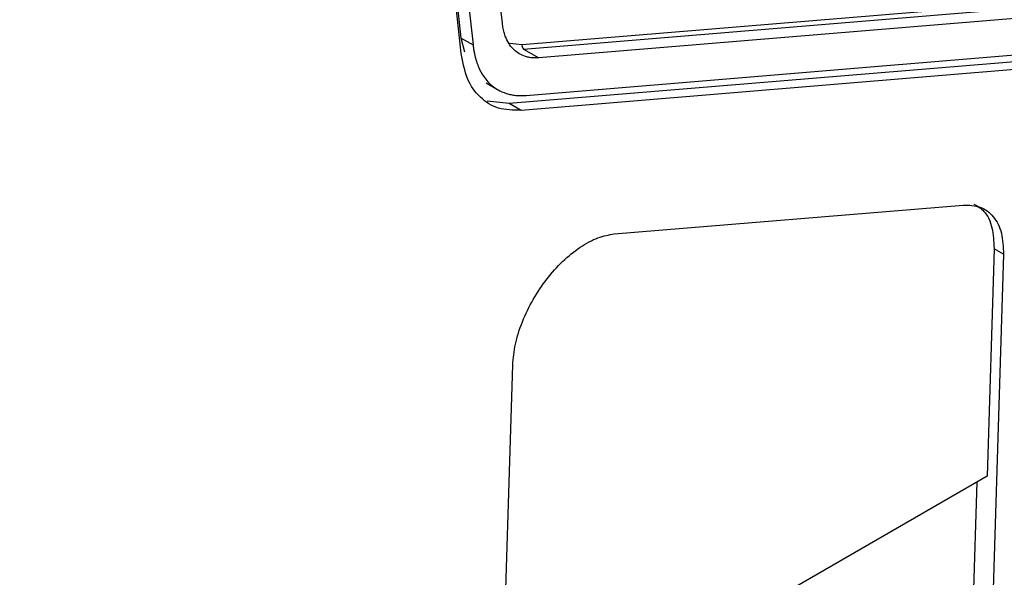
# Model space of a CAD drawing. Header units: millimetres. Extents: x -0.57 to 0.95, y -0.4 to 0.71.
# Tile 185 of 256: x 0.7953 to 0.8543, y -0.2022 to -0.1688. Entities that reach past the tile are written whole.
import ezdxf

# ---------------------------------------------------------------- set-up
doc = ezdxf.new("R2010")
doc.units = ezdxf.units.MM
doc.layers.add('FORMAT', color=7, linetype='Continuous')

msp = doc.modelspace()

# ---------------------------------------------------------------- linework, layer by layer
at = {"layer": 'FORMAT', "color": 7, "linetype": 'Continuous', "lineweight": 25}
for p, q in [((0.821774, -0.169927), (0.81802, -0.134973)), ((0.818713, -0.135259), (0.822481, -0.170335)), ((0.821778, -0.170856), (0.81809, -0.136519)), ((0.824239, -0.169033), (0.820843, -0.137419)), ((0.825425, -0.170312), (0.905531, -0.163678)), ((0.825509, -0.170581), (0.905891, -0.163925)), ((0.906806, -0.164454), (0.826425, -0.17111)), ((0.82566, -0.173356), (0.909453, -0.166418)), ((0.908344, -0.166916), (0.824647, -0.173846)), ((0.909051, -0.167324), (0.825354, -0.174254)), ((0.821984, -0.170769), (0.821774, -0.169927)), ((0.821774, -0.169927), (0.822481, -0.170335)), ((0.824666, -0.170236), (0.825425, -0.170312)), ((0.825509, -0.170581), (0.826425, -0.17111)), ((0.82326, -0.172607), (0.824079, -0.173079)), ((0.824647, -0.173846), (0.82333, -0.173708)), ((0.825354, -0.174254), (0.824647, -0.173846)), ((0.830935, -0.181646), (0.851825, -0.179916)), ((0.853667, -0.18253), (0.853248, -0.196138)), ((0.854232, -0.182856), (0.853667, -0.18253)), ((0.854232, -0.182856), (0.851795, -0.262053)), ((0.822096, -0.279197), (0.824857, -0.189484)), ((0.853248, -0.196138), (0.824135, -0.212945)), ((0.850663, -0.2614), (0.852662, -0.196477))]:
    msp.add_line(p, q, dxfattribs=at)
msp.add_arc((0.825642, -0.170391), 0.000231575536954, 159.838433, 235.046686, dxfattribs=at)
for points, knots in [([(0.8174292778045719, -0.1362281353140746), (0.8098343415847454, -0.1404997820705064), (0.7946388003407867, -0.149046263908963), (0.7717972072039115, -0.1631950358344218), (0.7489588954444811, -0.1782972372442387), (0.7261625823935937, -0.1944165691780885), (0.7034771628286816, -0.2115043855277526), (0.6809280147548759, -0.2294515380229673), (0.6660535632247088, -0.2421676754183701), (0.6586190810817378, -0.2485233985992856)], [0, 0, 0, 0, 0.1426739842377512, 0.2854544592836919, 0.4284718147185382, 0.5715262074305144, 0.714544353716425, 0.8573248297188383, 1, 1, 1, 1]), ([(0.8264245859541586, -0.1711095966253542), (0.8263761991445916, -0.1711128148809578), (0.8262795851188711, -0.1711192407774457), (0.8261387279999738, -0.1711181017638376), (0.8260012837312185, -0.1711090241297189), (0.8258675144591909, -0.1710912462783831), (0.825737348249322, -0.1710649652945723), (0.82552309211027, -0.1710060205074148), (0.8252412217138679, -0.1708819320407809), (0.8249254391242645, -0.170643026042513), (0.824661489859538, -0.1703310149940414), (0.8244792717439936, -0.1699944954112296), (0.824359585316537, -0.1696642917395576), (0.8242824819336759, -0.169362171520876), (0.824253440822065, -0.1691426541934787), (0.8242388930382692, -0.1690326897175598)], [0, 0, 0, 0, 0.0410976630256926, 0.0820597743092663, 0.1229570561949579, 0.1638605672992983, 0.2048413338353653, 0.2459699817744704, 0.3729107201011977, 0.4999577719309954, 0.6269179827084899, 0.7539831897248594, 0.8360601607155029, 0.9178763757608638, 1, 1, 1, 1]), ([(0.8253543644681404, -0.1742543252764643), (0.8248873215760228, -0.1742436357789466), (0.8239521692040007, -0.1742222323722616), (0.8228717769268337, -0.1735292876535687), (0.8220761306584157, -0.17243773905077), (0.8218772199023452, -0.1713825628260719), (0.8217779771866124, -0.1708561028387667)], [0, 0, 0, 0, 0.2498514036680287, 0.5002733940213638, 0.7506709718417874, 1, 1, 1, 1]), ([(0.8224810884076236, -0.1703351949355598), (0.8224892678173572, -0.1704045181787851), (0.8225056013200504, -0.1705429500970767), (0.8225390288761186, -0.1707434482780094), (0.822578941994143, -0.1709381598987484), (0.8226259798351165, -0.1711266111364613), (0.8226799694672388, -0.1713089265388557), (0.8227409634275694, -0.1714850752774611), (0.8228676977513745, -0.1718020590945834), (0.8230956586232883, -0.17222362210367), (0.823479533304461, -0.1726773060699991), (0.8239389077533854, -0.1730249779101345), (0.824377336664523, -0.1732178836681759), (0.8247530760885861, -0.1733145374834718), (0.8250433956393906, -0.1733575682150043), (0.8253450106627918, -0.173374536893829), (0.8255550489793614, -0.1733622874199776), (0.8256602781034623, -0.1733561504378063)], [0, 0, 0, 0, 0.0352567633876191, 0.0704044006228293, 0.1054873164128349, 0.1405501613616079, 0.1756376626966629, 0.2107944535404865, 0.2460649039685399, 0.373044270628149, 0.5000812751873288, 0.6270425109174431, 0.7540600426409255, 0.8156556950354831, 0.8770177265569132, 0.9383859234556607, 1, 1, 1, 1]), ([(0.8518248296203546, -0.179916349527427), (0.8521725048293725, -0.1799282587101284), (0.8528829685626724, -0.1799525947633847), (0.8536682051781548, -0.1805613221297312), (0.8541745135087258, -0.1815297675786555), (0.854213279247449, -0.1824203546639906), (0.8542322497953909, -0.1828561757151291)], [0, 0, 0, 0, 0.244681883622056, 0.5000000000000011, 0.7553181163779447, 0.9999999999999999, 0.9999999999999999, 0.9999999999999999, 0.9999999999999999]), ([(0.8524540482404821, -0.1798594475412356), (0.8526676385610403, -0.1799858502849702), (0.8531649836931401, -0.1802801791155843), (0.8536034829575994, -0.18121263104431), (0.8536458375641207, -0.1820968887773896), (0.8536665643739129, -0.182529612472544)], [0, 0, 0, 0, 0.2776499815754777, 0.646508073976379, 1, 1, 1, 1]), ([(0.8248574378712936, -0.1894843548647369), (0.8248939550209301, -0.1890789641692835), (0.8249681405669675, -0.1882554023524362), (0.8254029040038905, -0.1868978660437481), (0.8260497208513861, -0.1855595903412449), (0.8268795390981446, -0.1843235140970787), (0.8278415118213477, -0.1832488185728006), (0.8288898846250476, -0.1824009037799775), (0.8299593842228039, -0.181818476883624), (0.8306133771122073, -0.1817029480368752), (0.8309352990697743, -0.1816460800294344)], [0, 0, 0, 0, 0.123060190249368, 0.2500000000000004, 0.3769398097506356, 0.5000000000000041, 0.6230601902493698, 0.7499999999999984, 0.876939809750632, 1, 1, 1, 1])]:
    msp.add_open_spline(points, degree=3, knots=knots, dxfattribs=at)

doc.saveas('drawing.dxf')
